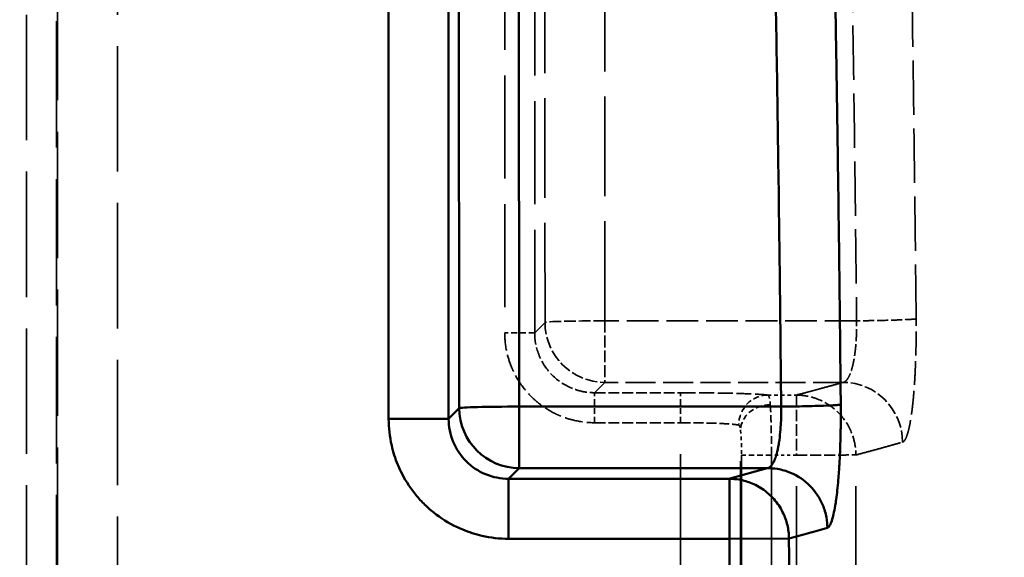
# Model space of a CAD drawing. Header units: millimetres. Extents: x 3367 to 6255, y 2001 to 4216.
# Tile 194 of 256: x 3654 to 3687, y 4014 to 4032. Entities that reach past the tile are written whole.
import ezdxf

# ---------------------------------------------------------------- set-up
doc = ezdxf.new("R2010")
doc.units = ezdxf.units.MM
doc.linetypes.add('DASHED', pattern=[0.2067, 0.1654, -0.0413])
for name, color, linetype, lineweight in [('AM_5', 3, 'Continuous', 25), ('Sichtbare Kanten(DIN)', 7, 'Continuous', 50), ('Sichtbare tangentiale Kanten(DIN)', 7, 'Continuous', 50), ('Verdeckte tangentiale Kanten(DIN)', 7, 'DASHED', 35)]:
    doc.layers.add(name, color=color, linetype=linetype, lineweight=lineweight)
doc.styles.get("Standard").update_dxf_attribs({"font": 'ISOCP.SHX'})
doc.dimstyles.new('Standard$0', dxfattribs={"dimtxt": 0.18, "dimasz": 0.18, "dimexe": 0.18, "dimexo": 0.0625, "dimgap": 0.09, "dimtad": 0, "dimtih": 1, "dimtoh": 1, "dimdec": 4, "dimzin": 0, "dimdsep": 46, "dimtxsty": 'STANDARD', "dimcen": 0.09, "dimadec": 0, "dimazin": 0, "dimtfac": 1, "dimtdec": 4, "dimtofl": 0, "dimtmove": 0, "dimatfit": 3, "dimfxl": 1, "dimtolj": 1, "dimtzin": 0, "dimarcsym": 0})

# ---------------------------------------------------------------- blocks, each defined once
blk = doc.blocks.new('*D15')
at = {"layer": 'AM_5', "color": 0, "lineweight": -2, "transparency": 16777216}
for p, q in [((3592.597, 3931.798), (3592.597, 4129.029)), ((5032.597, 3931.798), (5032.597, 4129.029)), ((3594.397, 4128.849), (4303.507, 4128.849)), ((5030.797, 4128.849), (4321.687, 4128.849))]:
    blk.add_line(p, q, dxfattribs=at)
at = {"layer": 'AM_5', "color": 0, "transparency": 16777216}
for points in [[(3594.397, 4129.149), (3594.397, 4128.549), (3592.597, 4128.849)], [(5030.797, 4129.149), (5030.797, 4128.549), (5032.597, 4128.849)]]:
    blk.add_solid(points, dxfattribs=at)
at = {"layer": 'Defpoints', "color": 0, "transparency": 16777216}
for p in [(3592.597, 4128.849), (3592.597, 3931.736), (5032.597, 3931.736)]:
    blk.add_point(p, dxfattribs=at)
at = {"layer": 'AM_5', "color": 0, "transparency": 16777216, "insert": (4312.597, 4128.849), "char_height": 10, "attachment_point": 5}
blk.add_mtext('\\A1;144', dxfattribs=at)

msp = doc.modelspace()

# ---------------------------------------------------------------- linework, layer by layer
at = {"layer": 'Sichtbare Kanten(DIN)'}
msp.add_open_spline([(3679.60105, 4015.06679), (3679.601, 4015.07467), (3679.60069, 4015.08215), (3679.60045, 4015.08991), (3679.60021, 4015.09766), (3679.60002, 4015.10561), (3679.59987, 4015.11365), (3679.5998, 4015.11767), (3679.59974, 4015.12173), (3679.59969, 4015.12578), (3679.59967, 4015.12702), (3679.59966, 4015.12825), (3679.59964, 4015.12948), (3679.59882, 4015.20767), (3679.59293, 4015.28544), (3679.57895, 4015.35834), (3679.57559, 4015.3759), (3679.57204, 4015.39355), (3679.56875, 4015.41172), (3679.54313, 4015.55325), (3679.5022, 4015.69377), (3679.44643, 4015.82804), (3679.412, 4015.91091), (3679.37195, 4015.9914), (3679.32689, 4016.06868), (3679.24048, 4016.21688), (3679.13574, 4016.3532), (3679.01567, 4016.47397), (3678.89031, 4016.60005), (3678.74823, 4016.70922), (3678.59357, 4016.79808), (3678.52275, 4016.83876), (3678.44931, 4016.87516), (3678.37388, 4016.9068), (3678.23488, 4016.96511), (3678.08916, 4017.00722), (3677.94248, 4017.0325), (3677.83199, 4017.05154), (3677.72084, 4017.06118), (3677.60975, 4017.06122)], degree=3, knots=[0.000005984, 0.000005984, 0.000005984, 0.000005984, 0.007621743, 0.007621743, 0.007621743, 0.015231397, 0.015231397, 0.015231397, 0.019046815, 0.019046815, 0.019046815, 0.020205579, 0.020205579, 0.020205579, 0.093712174, 0.093712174, 0.093712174, 0.111407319, 0.111407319, 0.111407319, 0.249185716, 0.249185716, 0.249185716, 0.334221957, 0.334221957, 0.334221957, 0.497298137, 0.497298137, 0.497298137, 0.667555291, 0.667555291, 0.667555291, 0.745513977, 0.745513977, 0.745513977, 0.889185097, 0.889185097, 0.889185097, 0.997404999, 0.997404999, 0.997404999, 0.997404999], dxfattribs=at)
at = {"layer": 'Sichtbare tangentiale Kanten(DIN)'}
for p, q in [((3668.25666, 4019.06008), (3668.25666, 4042.07461)), ((3666.25788, 4019.06008), (3666.25788, 4041.07522)), ((3670.61067, 4019.46766), (3670.59756, 4033.80083)), ((3668.59878, 4033.74848), (3668.61189, 4019.4153)), ((3668.61189, 4019.4153), (3668.25666, 4019.06008)), ((3679.34063, 4019.46766), (3670.61067, 4019.46766)), ((3670.61067, 4017.41652), (3670.61067, 4019.46766)), ((3666.25788, 4019.06008), (3668.25666, 4019.06008)), ((3670.25544, 4017.0613), (3670.61067, 4017.41652)), ((3670.61067, 4017.41652), (3678.88898, 4017.41652)), ((3678.87314, 4017.41661), (3677.60188, 4017.06133)), ((3677.60988, 4017.0613), (3670.25544, 4017.0613)), ((3670.25544, 4017.0613), (3670.25544, 4015.06252)), ((3677.61795, 4015.06264), (3677.61795, 4017.0613)), ((3677.61795, 4015.06252), (3670.25544, 4015.06252)), ((3679.60123, 4015.06686), (3677.61795, 4015.06264))]:
    msp.add_line(p, q, dxfattribs=at)
for major_axis, ratio, start_param, end_param in [((-2, -0.00183), 0.02617694, 4.71236504, 6.24826675), ((-1.41421, 1.41421), 0.99878277, 0.78600715, 2.3555855)]:
    msp.add_ellipse((3670.61067, 4019.4153), major_axis=major_axis, ratio=ratio, start_param=start_param, end_param=end_param, dxfattribs=at)
for points, knots in [([(3681.32656, 4019.53272), (3681.32126, 4020.09192), (3681.31572, 4020.6485), (3681.30994, 4021.20341), (3681.29649, 4022.49474), (3681.28174, 4023.77705), (3681.26556, 4025.06093), (3681.25745, 4025.70448), (3681.24898, 4026.34843), (3681.24011, 4026.99451), (3681.23569, 4027.31689), (3681.23116, 4027.6398), (3681.22654, 4027.96256), (3681.22193, 4028.28506), (3681.21722, 4028.6074), (3681.21239, 4028.93151), (3681.20759, 4029.25326), (3681.20268, 4029.57676), (3681.19764, 4029.90121), (3681.19263, 4030.22442), (3681.18748, 4030.54858), (3681.18224, 4030.87176), (3681.17696, 4031.19668), (3681.17159, 4031.5206), (3681.16613, 4031.84351), (3681.16065, 4032.16828), (3681.15508, 4032.49202), (3681.14942, 4032.81656), (3681.14378, 4033.13957), (3681.13805, 4033.46337), (3681.13218, 4033.79071), (3681.12642, 4034.112), (3681.12053, 4034.4367), (3681.11445, 4034.76555), (3681.10849, 4035.08839), (3681.10235, 4035.41525), (3681.09612, 4035.7411), (3681.09298, 4035.90527), (3681.08981, 4036.06917), (3681.08669, 4036.22947), (3681.08347, 4036.39493), (3681.08029, 4036.55651), (3681.07712, 4036.71867)], [0.000000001, 0.000000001, 0.000000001, 0.000000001, 0.09761148, 0.09761148, 0.09761148, 0.324763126, 0.324763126, 0.324763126, 0.438624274, 0.438624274, 0.438624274, 0.495437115, 0.495437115, 0.495437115, 0.552204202, 0.552204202, 0.552204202, 0.608555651, 0.608555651, 0.608555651, 0.664690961, 0.664690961, 0.664690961, 0.721126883, 0.721126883, 0.721126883, 0.777890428, 0.777890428, 0.777890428, 0.834383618, 0.834383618, 0.834383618, 0.889832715, 0.889832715, 0.889832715, 0.944267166, 0.944267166, 0.944267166, 0.971691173, 0.971691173, 0.971691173, 1, 1, 1, 1]), ([(3679.08972, 4036.63286), (3679.11797, 4035.20293), (3679.14568, 4033.7722), (3679.17069, 4032.34186), (3679.1957, 4030.91114), (3679.21802, 4029.4808), (3679.23866, 4028.05062), (3679.25931, 4026.62013), (3679.27829, 4025.18981), (3679.29507, 4023.75919), (3679.30526, 4022.89054), (3679.31463, 4022.02178), (3679.32377, 4021.153), (3679.32967, 4020.59122), (3679.3353, 4020.02944), (3679.34066, 4019.46766)], [30.93379919, 30.93379919, 30.93379919, 30.93379919, 35.22591864, 35.22591864, 35.22591864, 39.51920616, 39.51920616, 39.51920616, 43.81340654, 43.81340654, 43.81340654, 46.4208013, 46.4208013, 46.4208013, 48.10680456, 48.10680456, 48.10680456, 48.10680456]), ([(3679.34058, 4019.46766), (3679.3412, 4019.43503), (3679.34179, 4019.40241), (3679.3421, 4019.36979), (3679.34241, 4019.33718), (3679.34244, 4019.30457), (3679.34227, 4019.27202), (3679.34193, 4019.20692), (3679.34076, 4019.14205), (3679.3388, 4019.0777), (3679.33574, 4018.97728), (3679.33075, 4018.87811), (3679.32414, 4018.7815), (3679.32228, 4018.75433), (3679.32028, 4018.72734), (3679.31815, 4018.70059), (3679.30841, 4018.57867), (3679.2958, 4018.46138), (3679.28043, 4018.35095), (3679.2718, 4018.28901), (3679.26231, 4018.22923), (3679.252, 4018.17199), (3679.24394, 4018.12721), (3679.23538, 4018.08394), (3679.22634, 4018.04238), (3679.20577, 4017.94769), (3679.18275, 4017.86188), (3679.15787, 4017.78643), (3679.13844, 4017.72751), (3679.11787, 4017.67491), (3679.09639, 4017.62926), (3679.09035, 4017.61642), (3679.08424, 4017.60414), (3679.07806, 4017.59242), (3679.04993, 4017.53903), (3679.02042, 4017.49735), (3678.99006, 4017.46784), (3678.97488, 4017.45308), (3678.95948, 4017.44137), (3678.94393, 4017.43281), (3678.93616, 4017.42853), (3678.92835, 4017.42504), (3678.92051, 4017.4223), (3678.91658, 4017.42093), (3678.91266, 4017.41974), (3678.90872, 4017.41881), (3678.90478, 4017.41788), (3678.90084, 4017.4172), (3678.8969, 4017.41652)], [0.00000006, 0.00000006, 0.00000006, 0.00000006, 0.09892385, 0.09892385, 0.09892385, 0.19783725, 0.19783725, 0.19783725, 0.39563245, 0.39563245, 0.39563245, 0.7042884, 0.7042884, 0.7042884, 0.79110652, 0.79110652, 0.79110652, 1.1866865, 1.1866865, 1.1866865, 1.4085768, 1.4085768, 1.4085768, 1.58216586, 1.58216586, 1.58216586, 1.97768678, 1.97768678, 1.97768678, 2.28650356, 2.28650356, 2.28650356, 2.37332723, 2.37332723, 2.37332723, 2.76885979, 2.76885979, 2.76885979, 2.96665221, 2.96665221, 2.96665221, 3.06553713, 3.06553713, 3.06553713, 3.11498175, 3.11498175, 3.11498175, 3.16443033, 3.16443033, 3.16443033, 3.16443033]), ([(3681.32655, 4019.53272), (3681.314, 4019.52978), (3681.29287, 4019.52679), (3681.26338, 4019.52376), (3681.22641, 4019.51998), (3681.1761, 4019.51614), (3681.11336, 4019.51236), (3681.076, 4019.51012), (3681.03425, 4019.50789), (3680.98859, 4019.50571), (3680.89681, 4019.50133), (3680.78934, 4019.49712), (3680.66889, 4019.49318), (3680.54844, 4019.48924), (3680.41498, 4019.48558), (3680.27168, 4019.48227), (3680.20038, 4019.48063), (3680.12665, 4019.47907), (3680.05113, 4019.47762), (3679.92428, 4019.47519), (3679.79239, 4019.47306), (3679.65964, 4019.47127), (3679.55375, 4019.46985), (3679.44722, 4019.46864), (3679.34066, 4019.46766)], [0, 0, 0, 0, 0.11110932, 0.11110932, 0.11110932, 0.25040064, 0.25040064, 0.25040064, 0.33332796, 0.33332796, 0.33332796, 0.49999389, 0.49999389, 0.49999389, 0.66666128, 0.66666128, 0.66666128, 0.74959078, 0.74959078, 0.74959078, 0.88888709, 0.88888709, 0.88888709, 1, 1, 1, 1]), ([(3680.88216, 4015.42547), (3680.88611, 4015.42685), (3680.89005, 4015.42823), (3680.89399, 4015.43013), (3680.89793, 4015.43204), (3680.90186, 4015.43447), (3680.90579, 4015.43729), (3680.90988, 4015.44024), (3680.91397, 4015.44361), (3680.91805, 4015.44742), (3680.92179, 4015.45091), (3680.92552, 4015.45477), (3680.92924, 4015.459), (3680.9448, 4015.47666), (3680.96023, 4015.50082), (3680.97543, 4015.53109), (3680.97978, 4015.53975), (3680.98411, 4015.5489), (3680.98842, 4015.55855), (3681.0143, 4015.61651), (3681.03945, 4015.69224), (3681.06359, 4015.78432), (3681.07161, 4015.81493), (3681.07953, 4015.84734), (3681.08732, 4015.88154), (3681.10688, 4015.96738), (3681.12567, 4016.0644), (3681.14351, 4016.17184), (3681.15416, 4016.23594), (3681.16447, 4016.30376), (3681.1744, 4016.37515), (3681.18768, 4016.47065), (3681.20027, 4016.57251), (3681.21208, 4016.68038), (3681.22387, 4016.78813), (3681.23486, 4016.90187), (3681.24499, 4017.02077), (3681.25257, 4017.1097), (3681.25967, 4017.20155), (3681.26625, 4017.29597), (3681.27729, 4017.45428), (3681.2869, 4017.61981), (3681.29505, 4017.79053), (3681.29829, 4017.85835), (3681.30129, 4017.92699), (3681.30406, 4017.99636), (3681.31243, 4018.20581), (3681.31868, 4018.42188), (3681.32269, 4018.64206), (3681.32335, 4018.67857), (3681.32396, 4018.71519), (3681.3245, 4018.75191), (3681.3264, 4018.88076), (3681.32752, 4019.01074), (3681.32789, 4019.14103), (3681.32798, 4019.17222), (3681.32802, 4019.20342), (3681.32802, 4019.23463), (3681.32801, 4019.26868), (3681.32795, 4019.30273), (3681.32783, 4019.33679), (3681.32758, 4019.40211), (3681.32709, 4019.46742), (3681.32659, 4019.53273)], [0.000000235, 0.000000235, 0.000000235, 0.000000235, 0.015653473, 0.015653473, 0.015653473, 0.031299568, 0.031299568, 0.031299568, 0.047610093, 0.047610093, 0.047610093, 0.062556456, 0.062556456, 0.062556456, 0.12498311, 0.12498311, 0.12498311, 0.142830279, 0.142830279, 0.142830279, 0.250075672, 0.250075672, 0.250075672, 0.285724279, 0.285724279, 0.285724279, 0.375225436, 0.375225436, 0.375225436, 0.428630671, 0.428630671, 0.428630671, 0.500076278, 0.500076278, 0.500076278, 0.57143308, 0.57143308, 0.57143308, 0.624804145, 0.624804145, 0.624804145, 0.714285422, 0.714285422, 0.714285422, 0.749835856, 0.749835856, 0.749835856, 0.857171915, 0.857171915, 0.857171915, 0.874971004, 0.874971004, 0.874971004, 0.937437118, 0.937437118, 0.937437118, 0.952390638, 0.952390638, 0.952390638, 0.968704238, 0.968704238, 0.968704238, 0.999999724, 0.999999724, 0.999999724, 0.999999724]), ([(3670.25544, 4015.06252), (3669.95629, 4015.06252), (3669.65728, 4015.09676), (3669.36573, 4015.16322), (3669.14708, 4015.21306), (3668.9325, 4015.28109), (3668.72529, 4015.36677), (3668.65621, 4015.39533), (3668.58795, 4015.42586), (3668.52059, 4015.45829), (3668.25119, 4015.588), (3667.99652, 4015.74818), (3667.76274, 4015.93452), (3667.64585, 4016.02768), (3667.53416, 4016.1274), (3667.42846, 4016.2331), (3667.32276, 4016.3388), (3667.22305, 4016.45048), (3667.12988, 4016.56737), (3666.94355, 4016.80116), (3666.78337, 4017.05583), (3666.65365, 4017.32523), (3666.62122, 4017.39259), (3666.59069, 4017.46085), (3666.56213, 4017.52993), (3666.47645, 4017.73713), (3666.40842, 4017.95172), (3666.35858, 4018.17037), (3666.29213, 4018.46192), (3666.25788, 4018.76093), (3666.25788, 4019.06008)], [-3.13903305, -3.13903305, -3.13903305, -3.13903305, -2.24216646, -2.24216646, -2.24216646, -1.56954549, -1.56954549, -1.56954549, -1.34529988, -1.34529988, -1.34529988, -0.44843329, -0.44843329, -0.44843329, 0, 0, 0, 0.44843329, 0.44843329, 0.44843329, 1.34529988, 1.34529988, 1.34529988, 1.56954549, 1.56954549, 1.56954549, 2.24216646, 2.24216646, 2.24216646, 3.13903305, 3.13903305, 3.13903305, 3.13903305]), ([(3668.25666, 4019.06008), (3668.25626, 4018.80072), (3668.30741, 4018.53844), (3668.40825, 4018.29424), (3668.50856, 4018.05133), (3668.657, 4017.83014), (3668.84125, 4017.64589), (3669.02551, 4017.46163), (3669.24669, 4017.3132), (3669.4896, 4017.21289), (3669.73381, 4017.11205), (3669.99608, 4017.06089), (3670.25544, 4017.0613)], [0, 0, 0, 0, 0.25066287, 0.25066287, 0.25066287, 0.5, 0.5, 0.5, 0.74933713, 0.74933713, 0.74933713, 1, 1, 1, 1]), ([(3678.8969, 4017.41652), (3678.98731, 4017.41614), (3679.10108, 4017.40822), (3679.21427, 4017.38922), (3679.36341, 4017.36418), (3679.51163, 4017.3218), (3679.65294, 4017.2627), (3679.89312, 4017.16224), (3680.1121, 4017.01434), (3680.29505, 4016.83085), (3680.47788, 4016.64748), (3680.62576, 4016.42745), (3680.72646, 4016.18605), (3680.78226, 4016.05229), (3680.82332, 4015.91237), (3680.84915, 4015.77141), (3680.87015, 4015.65671), (3680.88122, 4015.54118), (3680.88216, 4015.42566)], [0.000112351, 0.000112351, 0.000112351, 0.000112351, 0.110671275, 0.110671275, 0.110671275, 0.256331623, 0.256331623, 0.256331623, 0.503920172, 0.503920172, 0.503920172, 0.75135058, 0.75135058, 0.75135058, 0.888449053, 0.888449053, 0.888449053, 1, 1, 1, 1]), ([(3679.60132, 4015.06685), (3679.71116, 4015.09692), (3679.82099, 4015.12699), (3679.92975, 4015.15703), (3680.0386, 4015.18709), (3680.14638, 4015.21712), (3680.25345, 4015.24712), (3680.36053, 4015.27713), (3680.4669, 4015.30711), (3680.57223, 4015.33705), (3680.67621, 4015.36661), (3680.77918, 4015.39614), (3680.88214, 4015.42566)], [0, 0, 0, 0, 0.25065694, 0.25065694, 0.25065694, 0.50151283, 0.50151283, 0.50151283, 0.7523645, 0.7523645, 0.7523645, 1, 1, 1, 1]), ([(3677.61795, 4015.06252), (3677.62463, 4011.9275), (3677.63087, 4008.79255), (3677.63412, 4005.65748), (3677.63738, 4002.52246), (3677.63764, 3999.38732), (3677.63609, 3996.25229), (3677.63454, 3993.11715), (3677.63117, 3989.98213), (3677.62559, 3986.84711), (3677.62001, 3983.71213), (3677.61221, 3980.57716), (3677.60434, 3977.44212)], [0.00012382, 0.00012382, 0.00012382, 0.00012382, 9.40520933, 9.40520933, 9.40520933, 18.8101034, 18.8101034, 18.8101034, 28.21537051, 28.21537051, 28.21537051, 37.62054838, 37.62054838, 37.62054838, 37.62054838]), ([(3679.58862, 3977.4381), (3679.59505, 3980.54585), (3679.60376, 3986.79965), (3679.61751, 3999.34235), (3679.61436, 4008.77595), (3679.60132, 4015.06683)], [63.17690172, 63.17690172, 63.17690172, 63.17690172, 72.49869952, 81.93159951, 100.7973693, 100.7973693, 100.7973693, 100.7973693])]:
    msp.add_open_spline(points, degree=3, knots=knots, dxfattribs=at)
at = {"layer": 'Verdeckte tangentiale Kanten(DIN)', "ltscale": 25.28088}
for p, q in [((3654.18571, 4063.87798), (3654.18571, 2861.99963)), ((3657.21466, 2861.99963), (3657.21466, 4063.87798))]:
    msp.add_line(p, q, dxfattribs=at)
at = {"layer": 'Verdeckte tangentiale Kanten(DIN)', "ltscale": 25.45442}
for p, q in [((3655.1819, 4063.87798), (3655.1819, 3287.81725)), ((3655.22228, 3287.81725), (3655.22228, 4063.87798))]:
    msp.add_line(p, q, dxfattribs=at)
at = {"layer": 'Verdeckte tangentiale Kanten(DIN)', "ltscale": 20.72826}
for p, q in [((3670.12579, 4043.35126), (3670.12579, 4021.9286)), ((3671.12518, 4021.9286), (3671.12518, 4043.35126))]:
    msp.add_line(p, q, dxfattribs=at)
at = {"layer": 'Verdeckte tangentiale Kanten(DIN)', "ltscale": 20.087118}
for p, q in [((3671.46954, 4022.27296), (3671.45056, 4043.02587)), ((3673.46832, 4022.32531), (3673.44935, 4043.07823))]:
    msp.add_line(p, q, dxfattribs=at)
at = {"layer": 'Verdeckte tangentiale Kanten(DIN)', "ltscale": 6.389308}
msp.add_line((3681.85471, 4022.32531), (3673.46832, 4022.32531), dxfattribs=at)
at = {"layer": 'Verdeckte tangentiale Kanten(DIN)', "ltscale": 2.380115}
msp.add_line((3673.46832, 4022.32531), (3673.46832, 4020.27418), dxfattribs=at)
at = {"layer": 'Verdeckte tangentiale Kanten(DIN)', "ltscale": 7.522077}
msp.add_line((3671.46954, 4022.27296), (3671.12518, 4021.9286), dxfattribs=at)
at = {"layer": 'Verdeckte tangentiale Kanten(DIN)', "ltscale": 1.170062}
for p, q in [((3671.12518, 4021.9286), (3670.12579, 4021.9286)), ((3675.98941, 4018.93043), (3675.98941, 4019.92982))]:
    msp.add_line(p, q, dxfattribs=at)
at = {"layer": 'Verdeckte tangentiale Kanten(DIN)', "ltscale": 7.522078}
msp.add_line((3673.46832, 4020.27418), (3673.12396, 4019.92982), dxfattribs=at)
at = {"layer": 'Verdeckte tangentiale Kanten(DIN)', "ltscale": 6.047107}
msp.add_line((3681.40555, 4020.27418), (3673.46832, 4020.27418), dxfattribs=at)
at = {"layer": 'Verdeckte tangentiale Kanten(DIN)', "ltscale": 1.170061}
msp.add_line((3673.12395, 4018.93043), (3673.12396, 4019.92982), dxfattribs=at)
at = {"layer": 'Verdeckte tangentiale Kanten(DIN)', "ltscale": 2.183028}
msp.add_line((3673.12396, 4019.92982), (3675.98941, 4019.92982), dxfattribs=at)
at = {"layer": 'Verdeckte tangentiale Kanten(DIN)', "ltscale": 0.731468}
msp.add_line((3678.89021, 4019.85177), (3679.85042, 4019.85177), dxfattribs=at)
at = {"layer": 'Verdeckte tangentiale Kanten(DIN)', "ltscale": 2.340223}
msp.add_line((3679.85047, 4019.85177), (3679.85047, 4017.85299), dxfattribs=at)
at = {"layer": 'Verdeckte tangentiale Kanten(DIN)', "ltscale": 2.183033}
msp.add_line((3673.12395, 4018.93043), (3675.98941, 4018.93043), dxfattribs=at)
at = {"layer": 'Verdeckte tangentiale Kanten(DIN)', "ltscale": 25.441589}
msp.add_line((3675.98941, 2861.99963), (3675.98941, 4018.93043), dxfattribs=at)
at = {"layer": 'Verdeckte tangentiale Kanten(DIN)', "ltscale": 25.256699}
msp.add_line((3677.9818, 3287.81725), (3677.9818, 4018.6956), dxfattribs=at)
at = {"layer": 'Verdeckte tangentiale Kanten(DIN)', "ltscale": 25.227581}
msp.add_line((3678.02218, 4017.85299), (3678.02218, 3287.81725), dxfattribs=at)
at = {"layer": 'Verdeckte tangentiale Kanten(DIN)', "ltscale": 1.13017}
msp.add_line((3679.01837, 4017.85299), (3678.02218, 4017.85299), dxfattribs=at)
at = {"layer": 'Verdeckte tangentiale Kanten(DIN)', "ltscale": 25.417894}
msp.add_line((3679.01837, 4017.85299), (3679.01837, 2861.99963), dxfattribs=at)
at = {"layer": 'Verdeckte tangentiale Kanten(DIN)', "ltscale": 0.633856}
msp.add_line((3679.85047, 4017.85299), (3679.01837, 4017.85299), dxfattribs=at)
at = {"layer": 'Verdeckte tangentiale Kanten(DIN)', "ltscale": 2.340241}
msp.add_ellipse((3673.46832, 4022.27296), major_axis=(-2, -0.00183), ratio=0.02617694, start_param=4.71236504, end_param=6.24826675, dxfattribs=at)
at = {"layer": 'Verdeckte tangentiale Kanten(DIN)', "ltscale": 2.391557}
msp.add_ellipse((3673.46832, 4022.27296), major_axis=(-1.41421, 1.41421), ratio=0.99878277, start_param=0.78600715, end_param=2.3555855, dxfattribs=at)
at = {"layer": 'Verdeckte tangentiale Kanten(DIN)', "ltscale": 2.380185}
msp.add_ellipse((3681.40556, 4018.27539), major_axis=(-0.54181, 1.92521), ratio=0.99179414, start_param=4.44457837, end_param=6.00669402, dxfattribs=at)
at = {"layer": 'Verdeckte tangentiale Kanten(DIN)', "ltscale": 1.189875}
msp.add_ellipse((3678.89021, 4018.85238), major_axis=(0.13125, 0.99135), ratio=0.96638147, start_param=0.13615657, end_param=1.69805224, dxfattribs=at)
at = {"layer": 'Verdeckte tangentiale Kanten(DIN)', "ltscale": 1.160883}
msp.add_ellipse((3678.978, 4018.6956), major_axis=(-0.99076, -0.13562), ratio=0.84032433, start_param=4.59786254, end_param=6.12170539, dxfattribs=at)
at = {"layer": 'Verdeckte tangentiale Kanten(DIN)', "ltscale": 10.958101}
msp.add_open_spline([(3683.84034, 4022.39165), (3683.82779, 4023.58201), (3683.81522, 4024.77238), (3683.80133, 4025.96275), (3683.78731, 4027.16395), (3683.77193, 4028.36515), (3683.75556, 4029.56634), (3683.73919, 4030.76715), (3683.72182, 4031.96795), (3683.7032, 4033.16865), (3683.6846, 4034.36875), (3683.66474, 4035.56875), (3683.64488, 4036.76887)], degree=3, knots=[0, 0, 0, 0, 0.24837747, 0.24837747, 0.24837747, 0.49901267, 0.49901267, 0.49901267, 0.7495684, 0.7495684, 0.7495684, 1, 1, 1, 1], dxfattribs=at)
at = {"layer": 'Verdeckte tangentiale Kanten(DIN)', "ltscale": 10.947621}
msp.add_open_spline([(3681.65783, 4036.68838), (3681.67838, 4035.48882), (3681.69878, 4034.28907), (3681.71771, 4033.08942), (3681.73664, 4031.88967), (3681.75411, 4030.69002), (3681.77054, 4029.49035), (3681.78697, 4028.29064), (3681.80238, 4027.09093), (3681.81631, 4025.89117), (3681.83011, 4024.70258), (3681.84247, 4023.51395), (3681.85467, 4022.32531)], degree=3, knots=[33.8972988, 33.8972988, 33.8972988, 33.8972988, 37.4977417, 37.4977417, 37.4977417, 41.09849148, 41.09849148, 41.09849148, 44.69933489, 44.69933489, 44.69933489, 48.26666851, 48.26666851, 48.26666851, 48.26666851], dxfattribs=at)
at = {"layer": 'Verdeckte tangentiale Kanten(DIN)', "ltscale": 2.412232}
msp.add_open_spline([(3681.40555, 4020.27418), (3681.41358, 4020.27577), (3681.42161, 4020.27736), (3681.42961, 4020.27994), (3681.4376, 4020.28253), (3681.44556, 4020.28611), (3681.45348, 4020.29043), (3681.46933, 4020.29907), (3681.48502, 4020.31067), (3681.5005, 4020.32538), (3681.52524, 4020.3489), (3681.54944, 4020.38035), (3681.57279, 4020.41929), (3681.57864, 4020.42905), (3681.58444, 4020.43929), (3681.59019, 4020.45), (3681.61885, 4020.5034), (3681.64606, 4020.56841), (3681.67123, 4020.64388), (3681.6863, 4020.68908), (3681.70064, 4020.73803), (3681.71414, 4020.79037), (3681.72317, 4020.8254), (3681.73183, 4020.86196), (3681.7401, 4020.89996), (3681.76071, 4020.99472), (3681.77881, 4021.09837), (3681.79424, 4021.20875), (3681.80658, 4021.29703), (3681.81721, 4021.38961), (3681.82601, 4021.4855), (3681.82822, 4021.50955), (3681.83032, 4021.53379), (3681.8323, 4021.55822), (3681.84218, 4021.68009), (3681.84924, 4021.80667), (3681.85311, 4021.93535), (3681.85504, 4021.99969), (3681.85617, 4022.06456), (3681.85646, 4022.12967), (3681.8566, 4022.16221), (3681.85652, 4022.19482), (3681.85624, 4022.22744), (3681.8561, 4022.24375), (3681.85591, 4022.26007), (3681.85565, 4022.27638), (3681.85539, 4022.29269), (3681.85506, 4022.309), (3681.85473, 4022.32531)], degree=3, knots=[0.00000008, 0.00000008, 0.00000008, 0.00000008, 0.09895289, 0.09895289, 0.09895289, 0.1979016, 0.1979016, 0.1979016, 0.39577534, 0.39577534, 0.39577534, 0.71207326, 0.71207326, 0.71207326, 0.79140105, 0.79140105, 0.79140105, 1.18713587, 1.18713587, 1.18713587, 1.42414652, 1.42414652, 1.42414652, 1.58276934, 1.58276934, 1.58276934, 1.97843997, 1.97843997, 1.97843997, 2.2948736, 2.2948736, 2.2948736, 2.37420469, 2.37420469, 2.37420469, 2.76987322, 2.76987322, 2.76987322, 2.96773983, 2.96773983, 2.96773983, 3.06666421, 3.06666421, 3.06666421, 3.11612988, 3.11612988, 3.11612988, 3.16560068, 3.16560068, 3.16560068, 3.16560068], dxfattribs=at)
at = {"layer": 'Verdeckte tangentiale Kanten(DIN)', "ltscale": 2.210808}
msp.add_open_spline([(3683.84029, 4022.39165), (3683.82757, 4022.38876), (3683.80629, 4022.3858), (3683.77667, 4022.3828), (3683.73953, 4022.37905), (3683.68911, 4022.37522), (3683.62627, 4022.37143), (3683.51368, 4022.36465), (3683.362, 4022.35805), (3683.18168, 4022.35202), (3683.00136, 4022.346), (3682.79145, 4022.34052), (3682.56439, 4022.33595), (3682.43767, 4022.3334), (3682.30593, 4022.33115), (3682.17334, 4022.32923), (3682.06757, 4022.32771), (3681.96116, 4022.3264), (3681.85473, 4022.32531)], degree=3, knots=[0, 0, 0, 0, 0.11111321, 0.11111321, 0.11111321, 0.25040696, 0.25040696, 0.25040696, 0.50000267, 0.50000267, 0.50000267, 0.74959861, 0.74959861, 0.74959861, 0.88889099, 0.88889099, 0.88889099, 1, 1, 1, 1], dxfattribs=at)
at = {"layer": 'Verdeckte tangentiale Kanten(DIN)', "ltscale": 4.779984}
msp.add_open_spline([(3683.39028, 4018.28416), (3683.39831, 4018.28739), (3683.40633, 4018.29072), (3683.41434, 4018.29603), (3683.4185, 4018.2988), (3683.42266, 4018.30211), (3683.42681, 4018.30587), (3683.43063, 4018.30932), (3683.43443, 4018.31318), (3683.43823, 4018.31739), (3683.45409, 4018.33495), (3683.46982, 4018.35861), (3683.48533, 4018.38842), (3683.48973, 4018.39687), (3683.49411, 4018.40583), (3683.49847, 4018.41526), (3683.52489, 4018.47245), (3683.55056, 4018.54746), (3683.57518, 4018.63912), (3683.58329, 4018.66933), (3683.59129, 4018.70135), (3683.59917, 4018.73518), (3683.6191, 4018.82078), (3683.63824, 4018.91781), (3683.65633, 4019.02587), (3683.66707, 4019.09002), (3683.67744, 4019.15805), (3683.68741, 4019.22971), (3683.70081, 4019.32607), (3683.71347, 4019.42906), (3683.72531, 4019.53799), (3683.7371, 4019.64646), (3683.74807, 4019.76082), (3683.75819, 4019.8801), (3683.76581, 4019.96993), (3683.77295, 4020.06259), (3683.77959, 4020.15766), (3683.79063, 4020.31581), (3683.8003, 4020.48066), (3683.80851, 4020.65071), (3683.81182, 4020.71907), (3683.81489, 4020.78825), (3683.81772, 4020.85817), (3683.82616, 4021.06671), (3683.83249, 4021.28186), (3683.83654, 4021.50119), (3683.83722, 4021.53801), (3683.83784, 4021.57495), (3683.83839, 4021.61199), (3683.84031, 4021.74053), (3683.84145, 4021.87026), (3683.84177, 4022.0003), (3683.84185, 4022.03137), (3683.84188, 4022.06246), (3683.84186, 4022.09356), (3683.84185, 4022.12764), (3683.84178, 4022.16172), (3683.84165, 4022.19581), (3683.84153, 4022.22845), (3683.84136, 4022.26109), (3683.84113, 4022.29372), (3683.84089, 4022.32637), (3683.84059, 4022.35901), (3683.84029, 4022.39165)], degree=3, knots=[0, 0, 0, 0, 0.03130878, 0.03130878, 0.03130878, 0.04761529, 0.04761529, 0.04761529, 0.06259572, 0.06259572, 0.06259572, 0.12511111, 0.12511111, 0.12511111, 0.14284586, 0.14284586, 0.14284586, 0.25031741, 0.25031741, 0.25031741, 0.28573778, 0.28573778, 0.28573778, 0.37537828, 0.37537828, 0.37537828, 0.42859643, 0.42859643, 0.42859643, 0.500152, 0.500152, 0.500152, 0.57139947, 0.57139947, 0.57139947, 0.62505402, 0.62505402, 0.62505402, 0.71430076, 0.71430076, 0.71430076, 0.75018087, 0.75018087, 0.75018087, 0.85718786, 0.85718786, 0.85718786, 0.87515138, 0.87515138, 0.87515138, 0.93749914, 0.93749914, 0.93749914, 0.95239595, 0.95239595, 0.95239595, 0.96872342, 0.96872342, 0.96872342, 0.98435648, 0.98435648, 0.98435648, 1, 1, 1, 1], dxfattribs=at)
at = {"layer": 'Verdeckte tangentiale Kanten(DIN)', "ltscale": 3.588}
msp.add_open_spline([(3670.12579, 4021.9286), (3670.12579, 4021.70424), (3670.15147, 4021.47998), (3670.20131, 4021.26132), (3670.23869, 4021.09733), (3670.28972, 4020.93639), (3670.35398, 4020.78099), (3670.3754, 4020.72918), (3670.3983, 4020.67798), (3670.42262, 4020.62747), (3670.51991, 4020.42542), (3670.64004, 4020.23441), (3670.77979, 4020.05908), (3670.84967, 4019.97141), (3670.92445, 4019.88764), (3671.00372, 4019.80837), (3671.083, 4019.72909), (3671.16676, 4019.65431), (3671.25443, 4019.58443), (3671.42977, 4019.44468), (3671.62077, 4019.32455), (3671.82282, 4019.22726), (3671.87334, 4019.20294), (3671.92453, 4019.18004), (3671.97634, 4019.15862), (3672.13175, 4019.09436), (3672.29268, 4019.04333), (3672.45667, 4019.00595), (3672.67533, 4018.95611), (3672.89959, 4018.93043), (3673.12395, 4018.93043)], degree=3, knots=[-11.77868129, -11.77868129, -11.77868129, -11.77868129, -11.106033, -11.106033, -11.106033, -10.60156801, -10.60156801, -10.60156801, -10.43338471, -10.43338471, -10.43338471, -9.76073642, -9.76073642, -9.76073642, -9.42441228, -9.42441228, -9.42441228, -9.08808813, -9.08808813, -9.08808813, -8.41543984, -8.41543984, -8.41543984, -8.24725655, -8.24725655, -8.24725655, -7.74279155, -7.74279155, -7.74279155, -7.07014326, -7.07014326, -7.07014326, -7.07014326], dxfattribs=at)
at = {"layer": 'Verdeckte tangentiale Kanten(DIN)', "ltscale": 2.392389}
msp.add_open_spline([(3671.12518, 4021.9286), (3671.125, 4021.66928), (3671.17625, 4021.40717), (3671.27715, 4021.16313), (3671.37756, 4020.92025), (3671.52604, 4020.69914), (3671.71027, 4020.51491), (3671.8945, 4020.33068), (3672.11561, 4020.1822), (3672.35849, 4020.08178), (3672.49432, 4020.02563), (3672.63657, 4019.98476), (3672.77987, 4019.95972), (3672.89402, 4019.93978), (3673.00898, 4019.92974), (3673.12396, 4019.92982)], degree=3, knots=[0, 0, 0, 0, 0.25059199, 0.25059199, 0.25059199, 0.49999882, 0.49999882, 0.49999882, 0.74940567, 0.74940567, 0.74940567, 0.88888579, 0.88888579, 0.88888579, 1, 1, 1, 1], dxfattribs=at)
at = {"layer": 'Verdeckte tangentiale Kanten(DIN)', "ltscale": 9.297093}
msp.add_open_spline([(3679.85034, 4019.85177), (3679.98379, 4019.88676), (3680.11637, 4019.92175), (3680.24746, 4019.95675), (3680.31957, 4019.976), (3680.39123, 4019.99526), (3680.46266, 4020.01451), (3680.52251, 4020.03064), (3680.58215, 4020.04678), (3680.64162, 4020.06291), (3680.77206, 4020.0983), (3680.90162, 4020.13369), (3681.02956, 4020.1691), (3681.15612, 4020.20412), (3681.28108, 4020.23915), (3681.40556, 4020.27418)], degree=3, knots=[2.65630667, 2.65630667, 2.65630667, 2.65630667, 5.69044046, 5.69044046, 5.69044046, 7.35935875, 7.35935875, 7.35935875, 8.75768847, 8.75768847, 8.75768847, 11.82494139, 11.82494139, 11.82494139, 14.85928364, 14.85928364, 14.85928364, 14.85928364], dxfattribs=at)
at = {"layer": 'Verdeckte tangentiale Kanten(DIN)', "ltscale": 3.001268}
msp.add_open_spline([(3675.98941, 4019.92982), (3676.3176, 4019.92981), (3676.64604, 4019.92791), (3676.95652, 4019.92422), (3677.26708, 4019.92053), (3677.56012, 4019.91503), (3677.82016, 4019.90803), (3678.08021, 4019.90104), (3678.30711, 4019.89254), (3678.48854, 4019.883), (3678.66992, 4019.87346), (3678.80648, 4019.86285), (3678.89021, 4019.85177)], degree=3, knots=[-9.4249216, -9.4249216, -9.4249216, -9.4249216, -8.4403567, -8.4403567, -8.4403567, -7.45552791, -7.45552791, -7.45552791, -6.47067467, -6.47067467, -6.47067467, -5.48611964, -5.48611964, -5.48611964, -5.48611964], dxfattribs=at)
at = {"layer": 'Verdeckte tangentiale Kanten(DIN)', "ltscale": 0.816308}
msp.add_open_spline([(3678.89021, 4019.85177), (3678.91578, 4019.845), (3678.95259, 4019.78123), (3678.9721, 4019.62429), (3678.978, 4019.5382)], degree=3, knots=[0, 0, 0, 0, 0.59569072, 1.07155408, 1.07155408, 1.07155408, 1.07155408], dxfattribs=at)
at = {"layer": 'Verdeckte tangentiale Kanten(DIN)', "ltscale": 2.384982}
msp.add_open_spline([(3679.85047, 4019.85177), (3679.9641, 4019.85124), (3680.07771, 4019.84068), (3680.19052, 4019.8203), (3680.33201, 4019.79473), (3680.47246, 4019.75348), (3680.60664, 4019.69712), (3680.8469, 4019.59619), (3681.06581, 4019.44764), (3681.24845, 4019.26363), (3681.43109, 4019.07962), (3681.57859, 4018.85902), (3681.67887, 4018.61686), (3681.73487, 4018.48162), (3681.77588, 4018.34006), (3681.80134, 4018.19744), (3681.82164, 4018.08371), (3681.8322, 4017.96918), (3681.83281, 4017.85461)], degree=3, knots=[0, 0, 0, 0, 0.11111111, 0.11111111, 0.11111111, 0.25047493, 0.25047493, 0.25047493, 0.50000874, 0.50000874, 0.50000874, 0.74953768, 0.74953768, 0.74953768, 0.88888889, 0.88888889, 0.88888889, 1, 1, 1, 1], dxfattribs=at)
at = {"layer": 'Verdeckte tangentiale Kanten(DIN)', "ltscale": 1.527232}
msp.add_open_spline([(3678.978, 4019.5382), (3678.9862, 4019.41827), (3679.00085, 4019.11519), (3679.01509, 4018.521), (3679.01837, 4018.07568), (3679.01837, 4017.85299)], degree=3, dxfattribs=at)
at = {"layer": 'Verdeckte tangentiale Kanten(DIN)', "ltscale": 2.001425}
msp.add_open_spline([(3675.98941, 4018.93043), (3676.08594, 4018.93043), (3676.18246, 4018.93005), (3676.27849, 4018.92932), (3676.39872, 4018.92839), (3676.5183, 4018.92689), (3676.63415, 4018.92483), (3676.84201, 4018.92112), (3677.03712, 4018.91562), (3677.20991, 4018.90864), (3677.3828, 4018.90167), (3677.53411, 4018.89319), (3677.6555, 4018.88361), (3677.72325, 4018.87826), (3677.78151, 4018.87258), (3677.82922, 4018.86672), (3677.86726, 4018.86205), (3677.89869, 4018.85726), (3677.92328, 4018.85238)], degree=3, knots=[0, 0, 0, 0, 0.11110768, 0.11110768, 0.11110768, 0.2502166, 0.2502166, 0.2502166, 0.49979989, 0.49979989, 0.49979989, 0.74950543, 0.74950543, 0.74950543, 0.88888635, 0.88888635, 0.88888635, 1, 1, 1, 1], dxfattribs=at)
at = {"layer": 'Verdeckte tangentiale Kanten(DIN)', "ltscale": 0.292288}
msp.add_open_spline([(3677.92328, 4018.85238), (3677.92423, 4018.85219), (3677.92518, 4018.852), (3677.92612, 4018.85174), (3677.92706, 4018.85148), (3677.92798, 4018.85117), (3677.9289, 4018.8508), (3677.93073, 4018.85007), (3677.93252, 4018.84916), (3677.93426, 4018.84805), (3677.93775, 4018.84584), (3677.94106, 4018.84286), (3677.9442, 4018.83915), (3677.94661, 4018.83631), (3677.94892, 4018.83304), (3677.95114, 4018.82934), (3677.95466, 4018.82346), (3677.95793, 4018.81644), (3677.9609, 4018.8084), (3677.96465, 4018.79823), (3677.96791, 4018.78642), (3677.97069, 4018.77356), (3677.97163, 4018.76926), (3677.9725, 4018.76485), (3677.97334, 4018.76034), (3677.97511, 4018.75072), (3677.97666, 4018.74062), (3677.97804, 4018.73006), (3677.97875, 4018.72462), (3677.97941, 4018.71905), (3677.98004, 4018.71336), (3677.98035, 4018.71048), (3677.98066, 4018.70756), (3677.98095, 4018.70461), (3677.98124, 4018.70163), (3677.98152, 4018.69861), (3677.9818, 4018.6956)], degree=3, knots=[0, 0, 0, 0, 0.03009498, 0.03009498, 0.03009498, 0.06020985, 0.06020985, 0.06020985, 0.12046732, 0.12046732, 0.12046732, 0.24087757, 0.24087757, 0.24087757, 0.33333333, 0.33333333, 0.33333333, 0.48044839, 0.48044839, 0.48044839, 0.66666667, 0.66666667, 0.66666667, 0.72899863, 0.72899863, 0.72899863, 0.86188903, 0.86188903, 0.86188903, 0.93037606, 0.93037606, 0.93037606, 0.96505832, 0.96505832, 0.96505832, 1, 1, 1, 1], dxfattribs=at)
at = {"layer": 'Verdeckte tangentiale Kanten(DIN)', "ltscale": 0.764278}
msp.add_open_spline([(3677.9818, 4018.6956), (3677.98257, 4018.68997), (3677.98334, 4018.68434), (3677.9841, 4018.67851), (3677.98486, 4018.67269), (3677.9856, 4018.66668), (3677.98634, 4018.66053), (3677.98782, 4018.64824), (3677.98926, 4018.6354), (3677.99067, 4018.62204), (3677.99348, 4018.5953), (3677.99613, 4018.56647), (3677.99862, 4018.53588), (3678.00027, 4018.51549), (3678.00186, 4018.49431), (3678.00337, 4018.47246), (3678.00638, 4018.42876), (3678.00908, 4018.38218), (3678.01142, 4018.33335), (3678.01376, 4018.28452), (3678.01574, 4018.23344), (3678.01734, 4018.18085), (3678.01814, 4018.15455), (3678.01884, 4018.12787), (3678.01944, 4018.10091), (3678.02035, 4018.06045), (3678.02105, 4018.01939), (3678.02151, 4017.97796), (3678.02174, 4017.95725), (3678.02192, 4017.93644), (3678.02203, 4017.9156), (3678.02209, 4017.90518), (3678.02213, 4017.89474), (3678.02215, 4017.88431), (3678.02217, 4017.87387), (3678.02218, 4017.86343), (3678.02218, 4017.85299)], degree=3, knots=[-3.14159265, -3.14159265, -3.14159265, -3.14159265, -3.11027635, -3.11027635, -3.11027635, -3.07896045, -3.07896045, -3.07896045, -3.01632956, -3.01632956, -3.01632956, -2.89105795, -2.89105795, -2.89105795, -2.80755882, -2.80755882, -2.80755882, -2.640541, -2.640541, -2.640541, -2.47352499, -2.47352499, -2.47352499, -2.39001654, -2.39001654, -2.39001654, -2.26474613, -2.26474613, -2.26474613, -2.20211946, -2.20211946, -2.20211946, -2.17080569, -2.17080569, -2.17080569, -2.13949116, -2.13949116, -2.13949116, -2.13949116], dxfattribs=at)
at = {"layer": 'Verdeckte tangentiale Kanten(DIN)', "ltscale": 9.310872}
msp.add_open_spline([(3681.83278, 4017.85459), (3681.96578, 4017.89029), (3682.09876, 4017.92599), (3682.23028, 4017.96166), (3682.36321, 4017.99771), (3682.49465, 4018.03373), (3682.6251, 4018.06972), (3682.75556, 4018.10572), (3682.88504, 4018.14168), (3683.01309, 4018.17761), (3683.13975, 4018.21315), (3683.26501, 4018.24865), (3683.39026, 4018.28416)], degree=3, knots=[0, 0, 0, 0, 0.248662, 0.248662, 0.248662, 0.50001272, 0.50001272, 0.50001272, 0.75135645, 0.75135645, 0.75135645, 1, 1, 1, 1], dxfattribs=at)
at = {"layer": 'Verdeckte tangentiale Kanten(DIN)', "ltscale": 25.04994}
msp.add_open_spline([(3679.89136, 3914.2967), (3679.88949, 3915.37552), (3679.88758, 3916.45401), (3679.88512, 3917.53268), (3679.88267, 3918.61125), (3679.87968, 3919.69001), (3679.87643, 3920.76881), (3679.86994, 3922.92617), (3679.86243, 3925.0837), (3679.85469, 3927.24107), (3679.8392, 3931.55632), (3679.82277, 3935.87092), (3679.81495, 3940.18557), (3679.81322, 3941.14136), (3679.81192, 3942.09714), (3679.811, 3943.05297), (3679.80776, 3946.41206), (3679.80923, 3949.77104), (3679.81349, 3953.13012), (3679.81864, 3957.20126), (3679.82789, 3961.27254), (3679.83531, 3965.3437), (3679.83575, 3965.58736), (3679.83619, 3965.83103), (3679.83662, 3966.0747), (3679.84043, 3968.23213), (3679.8437, 3970.38955), (3679.84655, 3972.54699), (3679.85508, 3979.01927), (3679.85982, 3985.49159), (3679.86131, 3991.96385), (3679.8623, 3996.27871), (3679.86185, 4000.59355), (3679.85984, 4004.90842), (3679.85784, 4009.22327), (3679.85428, 4013.53814), (3679.85047, 4017.85299)], degree=3, knots=[-7.34561127, -7.34561127, -7.34561127, -7.34561127, -4.10915783, -4.10915783, -4.10915783, -0.87299213, -0.87299213, -0.87299213, 5.59858496, 5.59858496, 5.59858496, 18.54327892, 18.54327892, 18.54327892, 21.41078885, 21.41078885, 21.41078885, 31.48807169, 31.48807169, 31.48807169, 43.70153281, 43.70153281, 43.70153281, 44.43253036, 44.43253036, 44.43253036, 50.90482174, 50.90482174, 50.90482174, 70.32164965, 70.32164965, 70.32164965, 83.26627436, 83.26627436, 83.26627436, 96.21083388, 96.21083388, 96.21083388, 96.21083388], dxfattribs=at)
at = {"layer": 'Verdeckte tangentiale Kanten(DIN)', "ltscale": 2.1914}
msp.add_open_spline([(3679.85047, 4017.85299), (3679.9872, 4017.8531), (3680.2615, 4017.85333), (3680.655, 4017.85365), (3681.01482, 4017.85394), (3681.3256, 4017.8542), (3681.57434, 4017.8544), (3681.75052, 4017.85454), (3681.81475, 4017.85459), (3681.83281, 4017.85461)], degree=3, knots=[0, 0, 0, 0, 0.41021179, 0.82042007, 1.23062484, 1.64082609, 2.05102382, 2.46121804, 2.87139326, 2.87139326, 2.87139326, 2.87139326], dxfattribs=at)
at = {"layer": 'Verdeckte tangentiale Kanten(DIN)', "ltscale": 25.049551}
msp.add_open_spline([(3681.86709, 3914.29995), (3681.86517, 3915.12183), (3681.86326, 3915.94372), (3681.86097, 3916.7656), (3681.86025, 3917.02466), (3681.85949, 3917.28372), (3681.85868, 3917.54278), (3681.85532, 3918.62252), (3681.8511, 3919.70223), (3681.84704, 3920.78195), (3681.8459, 3921.08693), (3681.84476, 3921.3919), (3681.84364, 3921.69688), (3681.83684, 3923.54877), (3681.83051, 3925.40065), (3681.82474, 3927.25255), (3681.82282, 3927.86628), (3681.82097, 3928.48002), (3681.81918, 3929.09375), (3681.81201, 3931.55925), (3681.80594, 3934.02476), (3681.80153, 3936.49027), (3681.79933, 3937.72208), (3681.79754, 3938.95388), (3681.79624, 3940.1857), (3681.79494, 3941.41939), (3681.79412, 3942.6531), (3681.79375, 3943.88679), (3681.79281, 3946.96659), (3681.79462, 3950.04643), (3681.79841, 3953.12622), (3681.80373, 3957.44118), (3681.81296, 3961.75614), (3681.8195, 3966.0711), (3681.82278, 3968.22871), (3681.82539, 3970.38631), (3681.82744, 3972.54392), (3681.82774, 3972.85395), (3681.82802, 3973.16397), (3681.8283, 3973.474), (3681.83048, 3975.93958), (3681.83197, 3978.40516), (3681.83307, 3980.87074), (3681.83417, 3983.33632), (3681.83488, 3985.8019), (3681.83548, 3988.26749), (3681.83578, 3989.49921), (3681.83605, 3990.73094), (3681.83633, 3991.96267), (3681.83717, 3995.66214), (3681.83808, 3999.36161), (3681.83796, 4003.06108), (3681.83794, 4003.67697), (3681.83789, 4004.29286), (3681.83781, 4004.90874), (3681.83745, 4007.5803), (3681.83644, 4010.25186), (3681.83522, 4012.92342), (3681.83447, 4014.56715), (3681.83363, 4016.21087), (3681.83281, 4017.85459)], degree=3, knots=[0, 0, 0, 0, 0.02381021, 0.02381021, 0.02381021, 0.03131523, 0.03131523, 0.03131523, 0.06259534, 0.06259534, 0.06259534, 0.07143064, 0.07143064, 0.07143064, 0.12508073, 0.12508073, 0.12508073, 0.14286068, 0.14286068, 0.14286068, 0.21428714, 0.21428714, 0.21428714, 0.24997309, 0.24997309, 0.24997309, 0.28571337, 0.28571337, 0.28571337, 0.37493575, 0.37493575, 0.37493575, 0.49994114, 0.49994114, 0.49994114, 0.56244747, 0.56244747, 0.56244747, 0.57142897, 0.57142897, 0.57142897, 0.64285725, 0.64285725, 0.64285725, 0.71428558, 0.71428558, 0.71428558, 0.74996896, 0.74996896, 0.74996896, 0.85714318, 0.85714318, 0.85714318, 0.87498552, 0.87498552, 0.87498552, 0.95238106, 0.95238106, 0.95238106, 1, 1, 1, 1], dxfattribs=at)
at = {"layer": 'Verdeckte tangentiale Kanten(DIN)'}
msp.add_open_spline([(3677.61795, 4015.0626), (3677.61795, 4015.06257), (3677.61795, 4015.06254), (3677.61795, 4015.06252)], degree=3, dxfattribs=at)

# ---------------------------------------------------------------- dimensions: what is measured, and where the dimension line sits
at = {"layer": 'AM_5'}
dim = msp.add_linear_dim(base=(3592.59721, 4128.84923), p1=(5032.59721, 3931.73584), p2=(3592.59721, 3931.73584), angle=0, text='144', dimstyle='Standard$0', override={"dimtxt": 10, "dimasz": 1.8}, dxfattribs=at)
dim.commit()
dim.dimension.update_dxf_attribs({"geometry": '*D15', "text_midpoint": (4312.59721, 4128.84923)})

doc.saveas('drawing.dxf')
